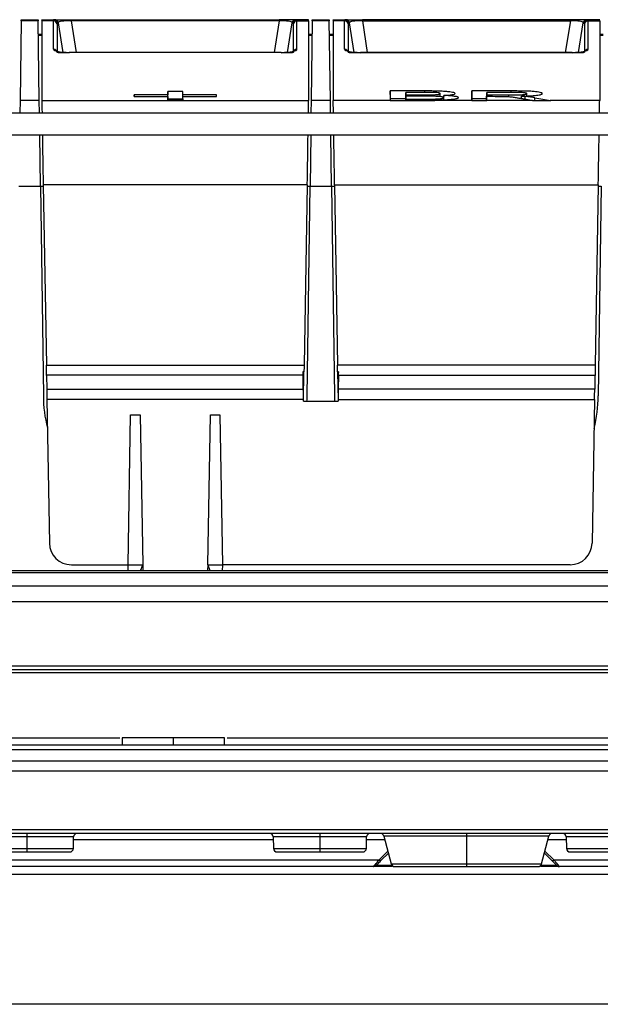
# Model space of a CAD drawing. Header units: millimetres. Extents: x 155400 to 158106, y 111257 to 114777.
# Tile 22 of 157: x 157010 to 157089, y 112094 to 112229. Entities that reach past the tile are written whole.
import ezdxf

# ---------------------------------------------------------------- set-up
doc = ezdxf.new("R2010")
doc.units = ezdxf.units.MM

msp = doc.modelspace()

# ---------------------------------------------------------------- linework, layer by layer
at = {"color": 7, "linetype": 'Continuous', "lineweight": 25}
for p, q in [((157009.79, 112228.61), (157009.64, 112217.75)), ((157009.79, 112228.77), (157012.11, 112228.77)), ((157009.79, 112228.61), (157009.79, 112228.77)), ((157012.11, 112228.61), (157009.79, 112228.61)), ((157012.11, 112228.77), (157012.11, 112228.61)), ((157012.26, 112217.75), (157012.11, 112228.61)), ((157012.63, 112228.73), (157012.63, 112228.77)), ((157012.63, 112228.77), (157014.23, 112228.77)), ((157014.21, 112228.61), (157012.63, 112228.61)), ((157012.63, 112228.61), (157012.63, 112217.75)), ((157014.21, 112224.74), (157014.21, 112228.61)), ((157014.23, 112228.77), (157014.37, 112228.77)), ((157014.37, 112228.77), (157016.63, 112228.77)), ((157016.63, 112228.63), (157016.63, 112228.77)), ((157016.63, 112228.77), (157045.03, 112228.77)), ((157045.03, 112228.63), (157016.63, 112228.63)), ((157016.63, 112228.63), (157017.31, 112224.31)), ((157045.03, 112228.63), (157044.34, 112224.31)), ((157045.03, 112228.63), (157045.03, 112228.77)), ((157047.28, 112228.77), (157045.03, 112228.77)), ((157047.42, 112228.77), (157047.28, 112228.77)), ((157049.03, 112228.77), (157047.42, 112228.77)), ((157047.44, 112224.74), (157047.44, 112228.61)), ((157047.44, 112228.61), (157049.03, 112228.61)), ((157049.02, 112228.73), (157049.03, 112228.77)), ((157049.03, 112228.61), (157049.03, 112217.75)), ((157049.54, 112228.61), (157049.39, 112217.75)), ((157049.54, 112228.77), (157051.86, 112228.77)), ((157049.54, 112228.61), (157049.54, 112228.77)), ((157051.86, 112228.61), (157049.54, 112228.61)), ((157051.86, 112228.77), (157051.86, 112228.61)), ((157052.01, 112217.75), (157051.86, 112228.61)), ((157052.37, 112228.73), (157052.37, 112228.77)), ((157052.37, 112228.77), (157053.97, 112228.77)), ((157053.95, 112228.61), (157052.37, 112228.61)), ((157052.37, 112228.61), (157052.37, 112217.75)), ((157053.95, 112224.74), (157053.95, 112228.61)), ((157053.97, 112228.77), (157054.11, 112228.77)), ((157054.11, 112228.77), (157056.37, 112228.77)), ((157056.37, 112228.63), (157056.37, 112228.77)), ((157084.77, 112228.77), (157056.37, 112228.77)), ((157056.37, 112228.63), (157084.77, 112228.63)), ((157056.37, 112228.63), (157057.05, 112224.31)), ((157084.77, 112228.63), (157084.08, 112224.31)), ((157084.77, 112228.63), (157084.77, 112228.77)), ((157087.02, 112228.77), (157084.77, 112228.77)), ((157087.16, 112228.77), (157087.02, 112228.77)), ((157088.77, 112228.77), (157087.16, 112228.77)), ((157087.18, 112224.74), (157087.18, 112228.61)), ((157087.18, 112228.61), (157088.77, 112228.61)), ((157088.76, 112228.73), (157088.77, 112228.77)), ((157088.77, 112228.61), (157088.77, 112217.75)), ((157014.7, 112228.2), (157014.7, 112224.33)), ((157014.87, 112228.36), (157014.73, 112228.36)), ((157015.51, 112224.28), (157014.87, 112228.36)), ((157046.14, 112224.28), (157046.78, 112228.36)), ((157046.78, 112228.36), (157046.92, 112228.36)), ((157046.95, 112228.2), (157046.95, 112224.33)), ((157054.44, 112228.2), (157054.44, 112224.33)), ((157054.61, 112228.36), (157054.47, 112228.36)), ((157055.25, 112224.28), (157054.61, 112228.36)), ((157085.88, 112224.28), (157086.52, 112228.36)), ((157086.52, 112228.36), (157086.66, 112228.36)), ((157086.69, 112228.2), (157086.69, 112224.33)), ((157012.63, 112226.77), (157012.14, 112226.77)), ((157012.63, 112226.62), (157012.14, 112226.62)), ((157049.51, 112226.77), (157049.03, 112226.77)), ((157049.51, 112226.62), (157049.03, 112226.62)), ((157052.37, 112226.77), (157051.88, 112226.77)), ((157052.37, 112226.62), (157051.89, 112226.62)), ((157089.26, 112226.77), (157088.77, 112226.77)), ((157089.26, 112226.62), (157088.77, 112226.62)), ((157045.29, 112224.31), (157016.37, 112224.31)), ((157045.29, 112224.31), (157016.37, 112224.31)), ((157016.37, 112224.31), (157016.37, 112224.31)), ((157045.29, 112224.31), (157045.29, 112224.31)), ((157085.03, 112224.31), (157056.11, 112224.31)), ((157056.11, 112224.31), (157085.03, 112224.31)), ((157056.11, 112224.31), (157056.11, 112224.31)), ((157085.03, 112224.31), (157085.03, 112224.31)), ((157025.2, 112218.5), (157025.2, 112218.28)), ((157025.21, 112218.28), (157025.2, 112218.5)), ((157029.8, 112218.98), (157029.8, 112218.5)), ((157029.81, 112217.97), (157029.8, 112218.98)), ((157029.81, 112217.8), (157029.8, 112218.5)), ((157029.8, 112218.28), (157029.8, 112217.8)), ((157029.81, 112217.8), (157029.8, 112218.28)), ((157029.81, 112217.8), (157029.81, 112217.97)), ((157031.85, 112217.97), (157031.86, 112218.98)), ((157031.85, 112217.8), (157031.86, 112218.5)), ((157031.85, 112217.8), (157031.86, 112218.28)), ((157031.85, 112217.97), (157031.85, 112217.8)), ((157031.86, 112218.5), (157031.86, 112218.98)), ((157031.86, 112217.8), (157031.86, 112218.28)), ((157036.45, 112218.28), (157036.46, 112218.5)), ((157036.46, 112218.28), (157036.46, 112218.5)), ((157060.19, 112219.04), (157060.19, 112217.75)), ((157060.21, 112218.03), (157060.19, 112219.04)), ((157060.21, 112217.73), (157060.21, 112218.03)), ((157062.29, 112217.85), (157062.3, 112218.85)), ((157062.29, 112217.74), (157062.3, 112218.51)), ((157062.29, 112217.74), (157062.3, 112218.32)), ((157062.29, 112217.74), (157062.29, 112217.85)), ((157062.3, 112218.85), (157062.3, 112218.51)), ((157062.3, 112218.32), (157062.3, 112217.92)), ((157062.3, 112217.74), (157062.3, 112217.92)), ((157064.58, 112218.32), (157064.58, 112218.5)), ((157064.9, 112218.85), (157064.9, 112219.04)), ((157064.94, 112217.74), (157064.94, 112217.92)), ((157065.94, 112217.75), (157065.94, 112217.93)), ((157065.97, 112218.31), (157065.96, 112218.52)), ((157067.01, 112218.25), (157067.01, 112218.68)), ((157067.48, 112217.79), (157067.47, 112218.12)), ((157067.48, 112217.79), (157067.49, 112218.13)), ((157067.5, 112218.2), (157067.5, 112218.42)), ((157071.32, 112219.04), (157071.32, 112217.75)), ((157071.34, 112218.03), (157071.32, 112219.04)), ((157071.34, 112217.74), (157071.34, 112218.03)), ((157071.34, 112218.03), (157073.34, 112218.03)), ((157073.33, 112217.85), (157073.35, 112218.85)), ((157073.33, 112217.74), (157073.33, 112217.85)), ((157073.34, 112217.74), (157073.35, 112218.49)), ((157073.34, 112217.74), (157073.35, 112218.31)), ((157073.35, 112218.85), (157073.35, 112218.49)), ((157073.35, 112217.75), (157073.35, 112218.31)), ((157076.39, 112218.26), (157076.39, 112218.49)), ((157076.7, 112218.85), (157076.7, 112219.04)), ((157078.1, 112218.01), (157078.11, 112218.33)), ((157078.6, 112217.92), (157078.6, 112218.29)), ((157078.83, 112218.36), (157078.83, 112218.67)), ((157079.91, 112217.73), (157079.91, 112218.12)), ((157009.64, 112217.75), (157009.62, 112216.01)), ((157012.26, 112217.75), (157009.64, 112217.75)), ((157012.29, 112216.01), (157012.26, 112217.75)), ((157012.63, 112217.75), (157049.03, 112217.75)), ((157049.39, 112217.75), (157049.36, 112216.01)), ((157052.01, 112217.75), (157049.39, 112217.75)), ((157052.03, 112216.01), (157052.01, 112217.75)), ((157060.19, 112217.75), (157052.37, 112217.75)), ((157071.32, 112217.75), (157066.25, 112217.75)), ((157079.58, 112217.75), (157073.35, 112217.75)), ((157088.77, 112217.75), (157082.03, 112217.75)), ((157138.87, 112216.01), (157002.28, 112216.01)), ((157138.62, 112213.01), (157002.53, 112213.01)), ((157012.43, 112206.02), (157012.33, 112213.06)), ((157049.32, 112213.1), (157049.23, 112206.02)), ((157052.17, 112206.02), (157052.08, 112213.06)), ((157009.48, 112206.02), (157012.43, 112206.02)), ((157012.43, 112206.02), (157012.83, 112177.4)), ((157012.81, 112205.99), (157012.43, 112205.99)), ((157048.84, 112206.22), (157012.81, 112206.22)), ((157012.81, 112206.22), (157013.24, 112181.57)), ((157048.84, 112206.22), (157048.41, 112181.57)), ((157048.83, 112177.4), (157049.23, 112206.02)), ((157049.22, 112205.99), (157048.84, 112205.99)), ((157049.23, 112206.02), (157052.17, 112206.02)), ((157052.17, 112206.02), (157052.57, 112177.4)), ((157052.55, 112205.99), (157052.17, 112205.99)), ((157052.55, 112206.22), (157088.58, 112206.22)), ((157052.55, 112206.22), (157052.98, 112181.57)), ((157088.58, 112206.22), (157088.15, 112181.57)), ((157088.97, 112206.02), (157088.57, 112177.4)), ((157088.97, 112205.99), (157088.58, 112205.99)), ((157013.24, 112181.57), (157048.41, 112181.57)), ((157088.15, 112181.57), (157052.98, 112181.57)), ((157048.27, 112180.19), (157013.26, 112180.19)), ((157013.26, 112180.19), (157013.29, 112178.28)), ((157048.4, 112180.66), (157048.26, 112180.66)), ((157048.3, 112178.28), (157048.27, 112180.19)), ((157048.33, 112176.78), (157048.4, 112180.66)), ((157052.99, 112180.66), (157053.06, 112176.78)), ((157053.13, 112180.66), (157052.99, 112180.66)), ((157053.12, 112180.19), (157053.09, 112178.28)), ((157053.12, 112180.19), (157088.13, 112180.19)), ((157088.13, 112180.19), (157088.1, 112178.28)), ((157013.29, 112178.28), (157048.3, 112178.28)), ((157088.1, 112178.28), (157053.09, 112178.28)), ((157012.83, 112177.4), (157012.83, 112176.89)), ((157013.31, 112176.9), (157013.65, 112157.25)), ((157048.33, 112176.9), (157013.31, 112176.9)), ((157048.33, 112176.65), (157048.33, 112176.9)), ((157048.33, 112176.65), (157053.06, 112176.65)), ((157053.06, 112176.9), (157053.06, 112176.65)), ((157053.06, 112176.9), (157088.08, 112176.9)), ((157088.08, 112176.9), (157087.74, 112157.25)), ((157024.39, 112154.31), (157024.74, 112174.81)), ((157024.74, 112174.81), (157026.03, 112174.81)), ((157026.03, 112174.81), (157026.39, 112154.31)), ((157035.27, 112154.31), (157035.62, 112174.81)), ((157035.62, 112174.81), (157036.91, 112174.81)), ((157036.91, 112174.81), (157037.27, 112154.31)), ((156865.9, 112153.51), (157275.25, 112153.51)), ((157014.88, 112153.51), (157014.87, 112153.51)), ((157016.65, 112154.31), (157024.39, 112154.31)), ((157024.39, 112154.31), (157026.39, 112154.31)), ((157024.4, 112153.51), (157024.39, 112154.31)), ((157026.39, 112154.31), (157026.4, 112153.51)), ((157035.27, 112154.31), (157035.25, 112153.51)), ((157035.27, 112154.31), (157035.56, 112153.51)), ((157035.27, 112154.31), (157037.27, 112154.31)), ((157037.27, 112154.31), (157037.25, 112153.46)), ((157084.74, 112154.31), (157037.27, 112154.31)), ((157086.28, 112153.51), (157086.27, 112153.51)), ((156865.9, 112153.23), (157275.25, 112153.23)), ((157275.29, 112151.37), (156865.86, 112151.37)), ((157275.32, 112149.26), (156865.83, 112149.26)), ((156865.68, 112140.51), (157275.48, 112140.51)), ((156866.64, 112140.01), (157274.51, 112140.01)), ((157274.51, 112139.52), (156866.64, 112139.52)), ((156953.16, 112130.64), (157023.25, 112130.64)), ((157023.6, 112130.67), (157023.57, 112129.67)), ((157030.57, 112129.67), (157030.57, 112130.67)), ((157037.57, 112129.67), (157037.55, 112130.67)), ((157037.9, 112130.64), (157103.25, 112130.64)), ((157176.57, 112129.67), (156964.57, 112129.67)), ((156964.57, 112129.08), (157176.57, 112129.08)), ((157176.57, 112127.47), (156964.57, 112127.47)), ((157176.57, 112126.11), (156964.57, 112126.11)), ((156964.57, 112118.12), (157176.57, 112118.12)), ((157176.57, 112117.61), (156964.57, 112117.61)), ((157010.57, 112117.12), (157010.57, 112115.55)), ((157016.92, 112115.55), (157016.96, 112117.12)), ((157044.19, 112117.12), (157044.23, 112115.55)), ((157050.57, 112117.12), (157050.57, 112115.55)), ((157056.92, 112115.55), (157056.96, 112117.12)), ((157059.3, 112117.24), (157060.31, 112113.44)), ((157070.57, 112117.24), (157070.57, 112113.44)), ((157080.83, 112113.44), (157081.85, 112117.24)), ((157084.19, 112117.12), (157084.23, 112115.55)), ((157044.2, 112116.73), (157016.95, 112116.73)), ((157059.43, 112116.73), (157056.95, 112116.73)), ((157084.2, 112116.73), (157081.72, 112116.73)), ((157058.6, 112113.95), (157059.84, 112115.19)), ((157058.95, 112113.95), (157059.92, 112114.91)), ((157081.23, 112114.91), (157082.2, 112113.95)), ((157081.3, 112115.19), (157082.55, 112113.95)), ((157058.6, 112113.95), (157002.55, 112113.95)), ((157057.87, 112113.07), (157003.28, 112113.07)), ((157138.6, 112113.95), (157082.55, 112113.95)), ((157137.87, 112113.07), (157083.28, 112113.07)), ((157190.57, 112112.01), (156950.57, 112112.01)), ((157288.82, 112094.26), (156852.32, 112094.26))]:
    msp.add_line(p, q, dxfattribs=at)
for centre, radius, start, end in [((157014.21, 112228.11), 0.499, 10.2448, 90.1206), ((157014.23, 112228.27), 0.5, 9.9941, 89.9962), ((157014.37, 112228.27), 0.5, 9.9941, 89.9962), ((157047.28, 112228.27), 0.5, 90.0038, 170.0059), ((157047.42, 112228.27), 0.5, 90.0038, 170.0059), ((157047.44, 112228.11), 0.499, 89.8794, 169.7552), ((157053.95, 112228.11), 0.499, 10.2448, 90.1206), ((157053.97, 112228.27), 0.5, 9.9941, 89.9962), ((157054.11, 112228.27), 0.5, 9.9941, 89.9962), ((157087.02, 112228.27), 0.5, 90.0038, 170.0059), ((157087.16, 112228.27), 0.5, 90.0038, 170.0059), ((157087.18, 112228.11), 0.499, 89.8794, 169.7552), ((157014.21, 112224.24), 0.499, 10.2448, 90.1206), ((157047.44, 112224.24), 0.499, 89.8794, 169.7552), ((157053.95, 112224.24), 0.499, 10.2448, 90.1206), ((157087.18, 112224.24), 0.499, 89.8794, 169.7552), ((157030.83, 112177.4), 18, 180, 194.2759), ((157030.83, 112177.4), 18, 357.6309, 0), ((157070.57, 112177.4), 18, 180, 182.3691), ((157070.57, 112177.4), 18, 345.6076, 0), ((157017.46, 112117.11), 0.5, 90, 178.5), ((157043.69, 112117.11), 0.5, 1.5, 90), ((157057.46, 112117.11), 0.5, 90, 178.5), ((157058.81, 112117.11), 0.5, 15, 90), ((157082.33, 112117.11), 0.5, 90, 165), ((157083.69, 112117.11), 0.5, 1.5, 90), ((157016.42, 112115.57), 0.5, 270, 358.5), ((157044.73, 112115.57), 0.5, 181.5, 270), ((157056.42, 112115.57), 0.5, 270, 358.5), ((157084.73, 112115.57), 0.5, 181.5, 270), ((157060.8, 112113.57), 0.5, 195, 270), ((157080.35, 112113.57), 0.5, 270, 345)]:
    msp.add_arc(centre, radius, start, end, dxfattribs=at)
for centre, major_axis, ratio, start_param, end_param in [((157013.15, 112198.77), (-0.52, 30), 0.001834, 0.0524, 0.104688), ((157019.44, 112198.77), (-5.2, 30), 0.017695, 6.280116, 6.384836), ((157016.9, 112228.27), (2.04, -0.09), 0.168911, 1.715581, 3.150264), ((157044.75, 112228.27), (2.04, 0.09), 0.168911, 6.274514, 7.709197), ((157042.21, 112198.77), (5.2, 30), 0.017695, 6.181535, 6.286255), ((157048.5, 112198.77), (0.52, 30), 0.001834, 6.178498, 6.230785), ((157052.89, 112198.77), (-0.52, 30), 0.001834, 0.0524, 0.104688), ((157059.18, 112198.77), (-5.2, 30), 0.017695, 6.280116, 6.384836), ((157056.64, 112228.27), (2.04, -0.09), 0.168911, 1.715581, 3.150264), ((157084.49, 112228.27), (2.04, 0.09), 0.168911, 6.274514, 7.709197), ((157081.95, 112198.77), (5.2, 30), 0.017695, 6.181535, 6.286255), ((157088.24, 112198.77), (0.52, 30), 0.001834, 6.178498, 6.230785), ((157019.93, 112198.86), (-5.2, 29.5), 0.017977, 6.280014, 6.384734), ((157041.72, 112198.86), (5.2, 29.5), 0.017977, 6.181637, 6.286357), ((157059.67, 112198.86), (-5.2, 29.5), 0.017977, 6.280014, 6.384734), ((157081.46, 112198.86), (5.2, 29.5), 0.017977, 6.181637, 6.286357), ((157016.75, 112224.82), (2.54, 0.08), 0.197401, 3.135449, 4.556016), ((157044.91, 112224.82), (2.54, -0.08), 0.197401, 4.868762, 6.289329), ((157056.49, 112224.82), (2.54, 0.08), 0.197401, 3.135449, 4.556016), ((157084.65, 112224.82), (2.54, -0.08), 0.197401, 4.868762, 6.289329), ((157016.75, 112224.32), (2.05, -0.01), 0.027759, 3.147717, 4.525883), ((157044.91, 112224.32), (2.05, 0.01), 0.027759, 4.898894, 6.277061), ((157056.49, 112224.32), (2.05, -0.01), 0.027759, 3.147717, 4.525883), ((157084.65, 112224.32), (2.05, 0.01), 0.027759, 4.898894, 6.277061), ((157012.83, 112206.01), (-0.21, 11.8), 0.001834, 0.104688, 0.560527), ((157048.82, 112206.01), (0.21, 11.8), 0.001834, 5.722659, 6.178498), ((157052.57, 112206.01), (-0.21, 11.8), 0.001834, 0.104688, 0.560527), ((157060.4, 112206.01), (-0.21, 11.8), 0.001834, 0.104688, 0.115744), ((157071.53, 112206.01), (-0.21, 11.8), 0.001834, 0.104688, 0.111169), ((157073.14, 112206.01), (0.21, 11.8), 0.001834, 6.171735, 6.178498), ((157088.56, 112206.01), (0.21, 11.8), 0.001834, 5.722659, 6.178498), ((157012.83, 112206.01), (-0.21, 11.8), 0.001834, 0.930132, 1.553311), ((157048.82, 112206.01), (0.21, 11.8), 0.001834, 4.729874, 5.353054), ((157052.57, 112206.01), (-0.21, 11.8), 0.001834, 0.930132, 1.553311), ((157088.56, 112206.01), (0.21, 11.8), 0.001834, 4.729874, 5.353054), ((157013.23, 112181.6), (-0.03, 2), 0.001834, 3.926959, 4.694904), ((157048.42, 112181.6), (0.03, 2), 0.001834, 1.588282, 2.060968), ((157052.97, 112181.6), (-0.03, 2), 0.001834, 4.222217, 4.694904), ((157088.16, 112181.6), (0.03, 2), 0.001834, 1.588282, 2.356226), ((157048.25, 112181.6), (-0.03, 2), 0.001834, 2.060904, 2.356162), ((157053.15, 112181.6), (0.03, 2), 0.001834, 3.927023, 4.222281), ((157013.32, 112176.86), (-0.03, 2), 0.001834, 0.785366, 1.553311), ((157048.33, 112176.86), (-0.03, 2), 0.001834, 4.72981, 5.497755), ((157053.06, 112176.86), (0.03, 2), 0.001834, 0.78543, 1.553375), ((157088.07, 112176.86), (0.03, 2), 0.001834, 4.729874, 5.497819), ((157016.65, 112157.31), (2.18, 2.06), 0.999968, 2.399892, 3.953235), ((157084.74, 112157.31), (2.18, -2.06), 0.999968, 5.471543, 7.024886)]:
    msp.add_ellipse(centre, major_axis=major_axis, ratio=ratio, start_param=start_param, end_param=end_param, dxfattribs=at)
for points, knots in [([(157029.8, 112218.5), (157029.38, 112218.5), (157028.96, 112218.5), (157028.54, 112218.5), (157028.11, 112218.5), (157027.69, 112218.5), (157027.27, 112218.5), (157026.58, 112218.5), (157025.89, 112218.5), (157025.2, 112218.5)], [0, 0, 0, 0, 0.001261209, 0.001261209, 0.001261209, 0.002522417, 0.002522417, 0.002522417, 0.004593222, 0.004593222, 0.004593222, 0.004593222]), ([(157025.2, 112218.28), (157025.62, 112218.28), (157026.04, 112218.28), (157026.46, 112218.28), (157026.88, 112218.28), (157027.31, 112218.28), (157027.73, 112218.28), (157028.42, 112218.28), (157029.11, 112218.28), (157029.8, 112218.28)], [0, 0, 0, 0, 0.001261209, 0.001261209, 0.001261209, 0.002522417, 0.002522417, 0.002522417, 0.004593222, 0.004593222, 0.004593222, 0.004593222]), ([(157031.86, 112218.98), (157031.86, 112218.98), (157031.85, 112218.98), (157031.85, 112218.98), (157031.17, 112218.98), (157030.49, 112218.98), (157029.81, 112218.98), (157029.81, 112218.98), (157029.8, 112218.98), (157029.8, 112218.98)], [-0.000017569, -0.000017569, -0.000017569, -0.000017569, -0.000000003, -0.000000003, -0.000000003, 0.00203162, 0.00203162, 0.00203162, 0.002049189, 0.002049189, 0.002049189, 0.002049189]), ([(157036.46, 112218.5), (157036.04, 112218.5), (157035.62, 112218.5), (157035.2, 112218.5), (157034.77, 112218.5), (157034.35, 112218.5), (157033.93, 112218.5), (157033.24, 112218.5), (157032.55, 112218.5), (157031.86, 112218.5)], [0, 0, 0, 0, 0.001260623, 0.001260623, 0.001260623, 0.002521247, 0.002521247, 0.002521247, 0.004592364, 0.004592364, 0.004592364, 0.004592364]), ([(157031.86, 112218.28), (157032.28, 112218.28), (157032.7, 112218.28), (157033.12, 112218.28), (157033.54, 112218.28), (157033.96, 112218.28), (157034.38, 112218.28), (157035.07, 112218.28), (157035.77, 112218.28), (157036.46, 112218.28)], [0, 0, 0, 0, 0.001260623, 0.001260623, 0.001260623, 0.002521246, 0.002521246, 0.002521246, 0.004592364, 0.004592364, 0.004592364, 0.004592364]), ([(157064.9, 112219.04), (157064.48, 112219.04), (157064.05, 112219.04), (157063.62, 112219.04), (157063.19, 112219.04), (157062.76, 112219.04), (157062.33, 112219.04), (157061.62, 112219.04), (157060.9, 112219.04), (157060.19, 112219.04)], [0, 0, 0, 0, 0.00128783, 0.00128783, 0.00128783, 0.002575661, 0.002575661, 0.002575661, 0.004714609, 0.004714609, 0.004714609, 0.004714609]), ([(157060.21, 112218.03), (157060.64, 112218.03), (157061.33, 112218.03), (157062.03, 112218.03), (157062.29, 112218.03)], [0, 0, 0, 0, 0.618425, 1, 1, 1, 1]), ([(157064.39, 112218.85), (157064.19, 112218.85), (157063.98, 112218.85), (157063.78, 112218.85), (157063.57, 112218.85), (157063.37, 112218.85), (157063.17, 112218.85), (157062.88, 112218.85), (157062.59, 112218.85), (157062.3, 112218.85)], [0, 0, 0, 0, 0.000611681, 0.000611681, 0.000611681, 0.001223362, 0.001223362, 0.001223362, 0.002085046, 0.002085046, 0.002085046, 0.002085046]), ([(157062.3, 112218.51), (157062.51, 112218.51), (157062.71, 112218.51), (157062.92, 112218.51), (157063.12, 112218.51), (157063.33, 112218.51), (157063.53, 112218.51), (157063.88, 112218.5), (157064.23, 112218.5), (157064.58, 112218.5)], [0, 0, 0, 0, 0.000612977, 0.000612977, 0.000612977, 0.001225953, 0.001225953, 0.001225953, 0.002272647, 0.002272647, 0.002272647, 0.002272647]), ([(157064.75, 112218.32), (157064.34, 112218.32), (157063.93, 112218.32), (157063.53, 112218.32), (157063.12, 112218.32), (157062.71, 112218.32), (157062.3, 112218.32)], [0, 0, 0, 0, 0.00122138, 0.00122138, 0.00122138, 0.002442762, 0.002442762, 0.002442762, 0.002442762]), ([(157062.3, 112217.92), (157062.74, 112217.92), (157063.18, 112217.92), (157063.62, 112217.92), (157064.06, 112217.92), (157064.5, 112217.92), (157064.94, 112217.92)], [0, 0, 0, 0, 0.001318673, 0.001318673, 0.001318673, 0.002637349, 0.002637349, 0.002637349, 0.002637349]), ([(157067.01, 112218.68), (157067, 112218.69), (157067, 112218.71), (157066.94, 112218.74), (157066.89, 112218.75), (157066.75, 112218.78), (157066.67, 112218.79), (157066.45, 112218.82), (157066.33, 112218.83), (157066.12, 112218.84), (157066.05, 112218.84), (157065.9, 112218.84), (157065.82, 112218.84), (157065.6, 112218.85), (157065.45, 112218.85), (157065.15, 112218.85), (157065, 112218.85), (157064.69, 112218.85), (157064.54, 112218.85), (157064.39, 112218.85)], [0, 0, 0, 0, 0.125, 0.125, 0.25, 0.25, 0.375, 0.375, 0.5, 0.5, 0.5625, 0.5625, 0.625, 0.625, 0.75, 0.75, 0.875, 0.875, 1, 1, 1, 1]), ([(157064.58, 112218.5), (157064.69, 112218.5), (157064.81, 112218.5), (157065.04, 112218.51), (157065.16, 112218.51), (157065.51, 112218.51), (157065.74, 112218.51), (157065.96, 112218.52)], [0, 0, 0, 0, 0.25, 0.25, 0.5, 0.5, 1, 1, 1, 1]), ([(157067.47, 112218.12), (157067.47, 112218.14), (157067.46, 112218.15), (157067.39, 112218.19), (157067.34, 112218.2), (157067.2, 112218.23), (157067.1, 112218.25), (157066.89, 112218.27), (157066.76, 112218.28), (157066.33, 112218.3), (157066.02, 112218.31), (157065.54, 112218.32), (157065.38, 112218.32), (157065.07, 112218.32), (157064.91, 112218.32), (157064.75, 112218.32)], [0, 0, 0, 0, 0.125, 0.125, 0.25, 0.25, 0.375, 0.375, 0.5, 0.5, 0.75, 0.75, 0.875, 0.875, 1, 1, 1, 1]), ([(157069.04, 112218.69), (157069.04, 112218.7), (157069.03, 112218.72), (157069.01, 112218.74), (157068.98, 112218.76), (157068.89, 112218.79), (157068.81, 112218.82), (157068.58, 112218.86), (157068.45, 112218.89), (157068.14, 112218.93), (157067.95, 112218.95), (157067.55, 112218.98), (157067.34, 112218.99), (157066.87, 112219.01), (157066.64, 112219.02), (157066.15, 112219.03), (157065.9, 112219.03), (157065.53, 112219.04), (157065.41, 112219.04), (157065.16, 112219.04), (157065.03, 112219.04), (157064.9, 112219.04)], [0, 0, 0, 0, 0.0625, 0.0625, 0.125, 0.125, 0.25, 0.25, 0.375, 0.375, 0.5, 0.5, 0.625, 0.625, 0.75, 0.75, 0.875, 0.875, 0.9375, 0.9375, 1, 1, 1, 1]), ([(157064.94, 112217.92), (157065.11, 112217.92), (157065.27, 112217.92), (157065.52, 112217.92), (157065.61, 112217.92), (157065.77, 112217.92), (157065.86, 112217.93), (157065.94, 112217.93)], [0, 0, 0, 0, 0.5, 0.5, 0.75, 0.75, 1, 1, 1, 1]), ([(157065.94, 112217.93), (157066.05, 112217.93), (157066.15, 112217.93), (157066.36, 112217.94), (157066.47, 112217.94), (157066.66, 112217.95), (157066.76, 112217.96), (157066.93, 112217.97), (157067.01, 112217.98), (157067.14, 112218), (157067.2, 112218.01), (157067.3, 112218.03), (157067.35, 112218.04), (157067.41, 112218.06), (157067.44, 112218.07), (157067.46, 112218.1), (157067.47, 112218.11), (157067.47, 112218.12)], [0, 0, 0, 0, 0.125, 0.125, 0.25, 0.25, 0.375, 0.375, 0.5, 0.5, 0.625, 0.625, 0.75, 0.75, 0.875, 0.875, 1, 1, 1, 1]), ([(157065.96, 112218.52), (157066.04, 112218.52), (157066.12, 112218.52), (157066.27, 112218.53), (157066.34, 112218.53), (157066.48, 112218.54), (157066.54, 112218.55), (157066.66, 112218.56), (157066.71, 112218.57), (157066.8, 112218.58), (157066.84, 112218.59), (157066.91, 112218.61), (157066.93, 112218.62), (157066.99, 112218.64), (157067, 112218.66), (157067.01, 112218.68)], [0, 0, 0, 0, 0.125, 0.125, 0.25, 0.25, 0.375, 0.375, 0.5, 0.5, 0.625, 0.625, 0.75, 0.75, 1, 1, 1, 1]), ([(157069.5, 112218.12), (157069.5, 112218.11), (157069.5, 112218.1), (157069.48, 112218.07), (157069.47, 112218.06), (157069.41, 112218.03), (157069.35, 112218), (157069.2, 112217.96), (157069.1, 112217.94), (157068.88, 112217.9), (157068.76, 112217.88), (157068.54, 112217.86), (157068.46, 112217.85), (157068.29, 112217.83), (157068.21, 112217.82), (157067.93, 112217.8), (157067.74, 112217.79), (157067.12, 112217.77), (157066.7, 112217.75), (157066.25, 112217.75)], [0, 0, 0, 0, 0.0625, 0.0625, 0.125, 0.125, 0.25, 0.25, 0.375, 0.375, 0.5, 0.5, 0.5625, 0.5625, 0.625, 0.625, 0.75, 0.75, 1, 1, 1, 1]), ([(157067.5, 112218.42), (157067.73, 112218.44), (157067.94, 112218.45), (157068.32, 112218.49), (157068.48, 112218.51), (157068.75, 112218.56), (157068.86, 112218.58), (157068.97, 112218.62), (157069, 112218.64), (157069.03, 112218.66), (157069.04, 112218.68), (157069.04, 112218.69)], [0, 0, 0, 0, 0.25, 0.25, 0.5, 0.5, 0.75, 0.75, 0.875, 0.875, 1, 1, 1, 1]), ([(157069.5, 112218.12), (157069.5, 112218.14), (157069.49, 112218.15), (157069.45, 112218.18), (157069.42, 112218.2), (157069.33, 112218.23), (157069.28, 112218.25), (157069.14, 112218.28), (157069.06, 112218.29), (157068.8, 112218.33), (157068.58, 112218.36), (157068.08, 112218.4), (157067.8, 112218.41), (157067.5, 112218.42)], [0, 0, 0, 0, 0.125, 0.125, 0.25, 0.25, 0.375, 0.375, 0.5, 0.5, 0.75, 0.75, 1, 1, 1, 1]), ([(157076.7, 112219.04), (157075.84, 112219.04), (157074.99, 112219.04), (157074.13, 112219.04), (157073.67, 112219.04), (157073.2, 112219.04), (157072.73, 112219.04), (157072.26, 112219.04), (157071.79, 112219.04), (157071.32, 112219.04)], [0, 0, 0, 0, 0.002561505, 0.002561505, 0.002561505, 0.003968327, 0.003968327, 0.003968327, 0.005375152, 0.005375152, 0.005375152, 0.005375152]), ([(157076.76, 112218.85), (157076.34, 112218.85), (157075.93, 112218.85), (157075.52, 112218.85), (157075.16, 112218.85), (157074.8, 112218.85), (157074.43, 112218.85), (157074.07, 112218.85), (157073.71, 112218.85), (157073.35, 112218.85)], [0, 0, 0, 0, 0.001239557, 0.001239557, 0.001239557, 0.002322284, 0.002322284, 0.002322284, 0.003405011, 0.003405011, 0.003405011, 0.003405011]), ([(157073.35, 112218.49), (157073.76, 112218.49), (157074.17, 112218.49), (157074.58, 112218.49), (157074.89, 112218.49), (157075.19, 112218.49), (157075.49, 112218.49), (157075.79, 112218.49), (157076.09, 112218.49), (157076.39, 112218.49)], [0, 0, 0, 0, 0.001232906, 0.001232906, 0.001232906, 0.002137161, 0.002137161, 0.002137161, 0.003041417, 0.003041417, 0.003041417, 0.003041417]), ([(157073.35, 112218.31), (157073.87, 112218.31), (157074.39, 112218.3), (157074.91, 112218.3), (157074.91, 112218.3), (157074.91, 112218.3), (157074.91, 112218.3)], [-0.000000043, -0.000000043, -0.000000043, -0.000000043, 0.001562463, 0.001562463, 0.001562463, 0.001562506, 0.001562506, 0.001562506, 0.001562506]), ([(157074.91, 112218.3), (157075.05, 112218.3), (157075.18, 112218.3), (157075.38, 112218.3), (157075.44, 112218.3), (157075.57, 112218.3), (157075.64, 112218.3), (157075.7, 112218.3)], [0, 0, 0, 0, 0.5, 0.5, 0.75, 0.75, 1, 1, 1, 1]), ([(157075.7, 112218.3), (157075.85, 112218.29), (157076, 112218.29), (157076.27, 112218.27), (157076.4, 112218.26), (157076.63, 112218.24), (157076.73, 112218.23), (157076.92, 112218.2), (157077.02, 112218.19), (157077.28, 112218.15), (157077.45, 112218.12), (157077.7, 112218.08), (157077.78, 112218.07), (157077.94, 112218.04), (157078.02, 112218.03), (157078.1, 112218.01)], [0, 0, 0, 0, 0.125, 0.125, 0.25, 0.25, 0.375, 0.375, 0.5, 0.5, 0.75, 0.75, 0.875, 0.875, 1, 1, 1, 1]), ([(157076.39, 112218.49), (157076.68, 112218.49), (157076.97, 112218.49), (157077.54, 112218.5), (157077.82, 112218.51), (157078.2, 112218.53), (157078.31, 112218.54), (157078.5, 112218.56), (157078.58, 112218.57), (157078.7, 112218.6), (157078.75, 112218.62), (157078.8, 112218.64), (157078.81, 112218.64), (157078.82, 112218.66), (157078.82, 112218.67), (157078.83, 112218.67)], [0, 0, 0, 0, 0.25, 0.25, 0.5, 0.5, 0.625, 0.625, 0.75, 0.75, 0.875, 0.875, 0.9375, 0.9375, 1, 1, 1, 1]), ([(157080.94, 112218.68), (157080.94, 112218.69), (157080.93, 112218.71), (157080.91, 112218.73), (157080.89, 112218.75), (157080.81, 112218.79), (157080.73, 112218.81), (157080.52, 112218.86), (157080.4, 112218.89), (157080.16, 112218.92), (157080.08, 112218.93), (157079.9, 112218.95), (157079.8, 112218.96), (157079.59, 112218.98), (157079.48, 112218.98), (157079.25, 112219), (157079.13, 112219), (157078.77, 112219.02), (157078.51, 112219.02), (157078, 112219.03), (157077.74, 112219.03), (157077.22, 112219.04), (157076.96, 112219.04), (157076.7, 112219.04)], [0, 0, 0, 0, 0.0625, 0.0625, 0.125, 0.125, 0.25, 0.25, 0.375, 0.375, 0.4375, 0.4375, 0.5, 0.5, 0.5625, 0.5625, 0.625, 0.625, 0.75, 0.75, 0.875, 0.875, 1, 1, 1, 1]), ([(157078.83, 112218.67), (157078.82, 112218.69), (157078.82, 112218.7), (157078.77, 112218.73), (157078.73, 112218.74), (157078.63, 112218.76), (157078.56, 112218.78), (157078.4, 112218.8), (157078.31, 112218.81), (157078.11, 112218.82), (157078, 112218.83), (157077.76, 112218.84), (157077.64, 112218.84), (157077.39, 112218.85), (157077.27, 112218.85), (157077.01, 112218.85), (157076.88, 112218.85), (157076.76, 112218.85)], [0, 0, 0, 0, 0.125, 0.125, 0.25, 0.25, 0.375, 0.375, 0.5, 0.5, 0.625, 0.625, 0.75, 0.75, 0.875, 0.875, 1, 1, 1, 1]), ([(157078.1, 112218.01), (157078.26, 112217.98), (157078.41, 112217.96), (157078.57, 112217.93), (157078.74, 112217.9), (157078.91, 112217.87), (157079.07, 112217.84), (157079.24, 112217.81), (157079.41, 112217.78), (157079.58, 112217.75)], [0, 0, 0, 0, 0.000935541, 0.000935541, 0.000935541, 0.001936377, 0.001936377, 0.001936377, 0.002937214, 0.002937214, 0.002937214, 0.002937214]), ([(157078.11, 112218.33), (157078.51, 112218.34), (157078.88, 112218.35), (157079.41, 112218.38), (157079.58, 112218.39), (157079.89, 112218.42), (157080.03, 112218.43), (157080.29, 112218.46), (157080.41, 112218.48), (157080.61, 112218.52), (157080.69, 112218.54), (157080.82, 112218.58), (157080.87, 112218.6), (157080.93, 112218.64), (157080.94, 112218.66), (157080.94, 112218.68)], [0, 0, 0, 0, 0.25, 0.25, 0.375, 0.375, 0.5, 0.5, 0.625, 0.625, 0.75, 0.75, 0.875, 0.875, 1, 1, 1, 1]), ([(157078.6, 112218.29), (157078.53, 112218.3), (157078.45, 112218.31), (157078.29, 112218.32), (157078.2, 112218.32), (157078.11, 112218.33)], [0, 0, 0, 0, 0.5, 0.5, 1, 1, 1, 1]), ([(157079.91, 112218.12), (157079.82, 112218.13), (157079.73, 112218.15), (157079.53, 112218.18), (157079.43, 112218.19), (157079.21, 112218.22), (157079.1, 112218.24), (157078.86, 112218.27), (157078.73, 112218.28), (157078.6, 112218.29)], [0, 0, 0, 0, 0.25, 0.25, 0.5, 0.5, 0.75, 0.75, 1, 1, 1, 1]), ([(157079.91, 112218.12), (157080.28, 112218.05), (157080.64, 112217.99), (157081, 112217.93), (157081.35, 112217.87), (157081.69, 112217.81), (157082.03, 112217.75)], [0.017015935, 0.017015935, 0.017015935, 0.017015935, 0.019138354, 0.019138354, 0.019138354, 0.021132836, 0.021132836, 0.021132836, 0.021132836]), ([(157029.8, 112217.8), (157029.8, 112217.8), (157029.81, 112217.8), (157029.81, 112217.8), (157030.49, 112217.8), (157031.17, 112217.8), (157031.85, 112217.8), (157031.85, 112217.8), (157031.86, 112217.8), (157031.86, 112217.8)], [-0.000017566, -0.000017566, -0.000017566, -0.000017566, 0.000000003, 0.000000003, 0.000000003, 0.002031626, 0.002031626, 0.002031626, 0.002049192, 0.002049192, 0.002049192, 0.002049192]), ([(157060.19, 112217.73), (157060.62, 112217.73), (157061.05, 112217.73), (157061.48, 112217.73), (157061.91, 112217.74), (157062.34, 112217.74), (157062.77, 112217.74), (157063.48, 112217.74), (157064.2, 112217.74), (157064.92, 112217.74)], [0, 0, 0, 0, 0.001287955, 0.001287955, 0.001287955, 0.002575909, 0.002575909, 0.002575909, 0.004727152, 0.004727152, 0.004727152, 0.004727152]), ([(157064.92, 112217.74), (157065.14, 112217.74), (157065.36, 112217.74), (157065.81, 112217.74), (157066.03, 112217.74), (157066.25, 112217.75)], [0, 0, 0, 0, 0.5, 0.5, 1, 1, 1, 1]), ([(157071.32, 112217.74), (157071.52, 112217.74), (157071.73, 112217.74), (157071.93, 112217.74), (157072.13, 112217.74), (157072.33, 112217.74), (157072.54, 112217.74), (157072.81, 112217.74), (157073.08, 112217.74), (157073.35, 112217.74)], [0, 0, 0, 0, 0.000608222, 0.000608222, 0.000608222, 0.001216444, 0.001216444, 0.001216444, 0.002031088, 0.002031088, 0.002031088, 0.002031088]), ([(157079.64, 112217.73), (157079.85, 112217.73), (157080.06, 112217.73), (157080.26, 112217.73), (157080.47, 112217.73), (157080.67, 112217.73), (157080.88, 112217.73), (157081.09, 112217.73), (157081.29, 112217.73), (157081.5, 112217.73), (157081.7, 112217.73), (157081.91, 112217.73), (157082.12, 112217.73)], [0, 0, 0, 0, 0.000618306, 0.000618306, 0.000618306, 0.001236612, 0.001236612, 0.001236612, 0.001854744, 0.001854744, 0.001854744, 0.002472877, 0.002472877, 0.002472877, 0.002472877]), ([(157026.1, 112153.51), (157026.11, 112153.54), (157026.23, 112153.76), (157026.31, 112154.06), (157026.39, 112154.31)], [0, 0, 0, 0, 0.145722, 1, 1, 1, 1]), ([(157030.57, 112130.67), (157029.66, 112130.67), (157028.75, 112130.67), (157027.06, 112130.67), (157026.29, 112130.67), (157025, 112130.67), (157024.48, 112130.67), (157023.78, 112130.67), (157023.6, 112130.67), (157023.6, 112130.67)], [0, 0, 0, 0, 0.25, 0.25, 0.5, 0.5, 0.75, 0.75, 1, 1, 1, 1]), ([(157037.55, 112130.67), (157037.55, 112130.67), (157037.37, 112130.67), (157036.67, 112130.67), (157036.15, 112130.67), (157034.86, 112130.67), (157034.09, 112130.67), (157032.4, 112130.67), (157031.49, 112130.67), (157030.57, 112130.67)], [0, 0, 0, 0, 0.25, 0.25, 0.5, 0.5, 0.75, 0.75, 1, 1, 1, 1]), ([(157010.57, 112117.12), (157009.74, 112117.12), (157008.9, 112117.12), (157007.36, 112117.12), (157006.65, 112117.12), (157005.47, 112117.12), (157004.99, 112117.12), (157004.35, 112117.12), (157004.19, 112117.12), (157004.19, 112117.12)], [0, 0, 0, 0, 0.25, 0.25, 0.5, 0.5, 0.75, 0.75, 1, 1, 1, 1]), ([(157010.57, 112117.61), (157010.57, 112117.61), (157010.57, 112117.55), (157010.57, 112117.37), (157010.57, 112117.25), (157010.57, 112117.12)], [0, 0, 0, 0, 0.5, 0.5, 1, 1, 1, 1]), ([(157016.96, 112117.12), (157016.96, 112117.12), (157016.8, 112117.12), (157016.16, 112117.12), (157015.68, 112117.12), (157014.5, 112117.12), (157013.79, 112117.12), (157012.25, 112117.12), (157011.41, 112117.12), (157010.57, 112117.12)], [0, 0, 0, 0, 0.25, 0.25, 0.5, 0.5, 0.75, 0.75, 1, 1, 1, 1]), ([(157050.57, 112117.12), (157049.74, 112117.12), (157048.9, 112117.12), (157047.36, 112117.12), (157046.65, 112117.12), (157045.47, 112117.12), (157044.99, 112117.12), (157044.35, 112117.12), (157044.19, 112117.12), (157044.19, 112117.12)], [0, 0, 0, 0, 0.25, 0.25, 0.5, 0.5, 0.75, 0.75, 1, 1, 1, 1]), ([(157050.57, 112117.61), (157050.57, 112117.61), (157050.57, 112117.55), (157050.57, 112117.37), (157050.57, 112117.25), (157050.57, 112117.12)], [0, 0, 0, 0, 0.5, 0.5, 1, 1, 1, 1]), ([(157056.96, 112117.12), (157056.96, 112117.12), (157056.8, 112117.12), (157056.16, 112117.12), (157055.68, 112117.12), (157054.5, 112117.12), (157053.79, 112117.12), (157052.25, 112117.12), (157051.41, 112117.12), (157050.57, 112117.12)], [0, 0, 0, 0, 0.25, 0.25, 0.5, 0.5, 0.75, 0.75, 1, 1, 1, 1]), ([(157070.57, 112117.24), (157069.1, 112117.24), (157067.62, 112117.24), (157064.89, 112117.24), (157063.64, 112117.24), (157061.56, 112117.24), (157060.72, 112117.24), (157059.59, 112117.24), (157059.3, 112117.24), (157059.3, 112117.24)], [0, 0, 0, 0, 0.25, 0.25, 0.5, 0.5, 0.75, 0.75, 1, 1, 1, 1]), ([(157070.57, 112117.61), (157070.57, 112117.61), (157070.57, 112117.57), (157070.57, 112117.44), (157070.57, 112117.34), (157070.57, 112117.24)], [0, 0, 0, 0, 0.5, 0.5, 1, 1, 1, 1]), ([(157081.85, 112117.24), (157081.85, 112117.24), (157081.56, 112117.24), (157080.43, 112117.24), (157079.59, 112117.24), (157077.5, 112117.24), (157076.25, 112117.24), (157073.53, 112117.24), (157072.05, 112117.24), (157070.57, 112117.24)], [0, 0, 0, 0, 0.25, 0.25, 0.5, 0.5, 0.75, 0.75, 1, 1, 1, 1]), ([(157090.57, 112117.12), (157089.74, 112117.12), (157088.9, 112117.12), (157087.36, 112117.12), (157086.65, 112117.12), (157085.47, 112117.12), (157084.99, 112117.12), (157084.35, 112117.12), (157084.19, 112117.12), (157084.19, 112117.12)], [0, 0, 0, 0, 0.25, 0.25, 0.5, 0.5, 0.75, 0.75, 1, 1, 1, 1]), ([(157004.23, 112115.55), (157004.23, 112115.55), (157004.39, 112115.55), (157005.03, 112115.55), (157005.5, 112115.55), (157006.67, 112115.55), (157007.38, 112115.55), (157008.91, 112115.55), (157009.74, 112115.55), (157010.57, 112115.55)], [0, 0, 0, 0, 0.25, 0.25, 0.5, 0.5, 0.75, 0.75, 1, 1, 1, 1]), ([(157004.73, 112115.07), (157004.73, 112115.07), (157004.88, 112115.07), (157005.47, 112115.07), (157005.9, 112115.07), (157006.98, 112115.07), (157007.63, 112115.07), (157009.04, 112115.07), (157009.81, 112115.07), (157010.57, 112115.07)], [0, 0, 0, 0, 0.25, 0.25, 0.5, 0.5, 0.75, 0.75, 1, 1, 1, 1]), ([(157010.57, 112115.55), (157010.57, 112115.42), (157010.57, 112115.3), (157010.57, 112115.12), (157010.57, 112115.07), (157010.57, 112115.07)], [0, 0, 0, 0, 0.5, 0.5, 1, 1, 1, 1]), ([(157010.57, 112115.55), (157011.4, 112115.55), (157012.24, 112115.55), (157013.77, 112115.55), (157014.47, 112115.55), (157015.65, 112115.55), (157016.12, 112115.55), (157016.76, 112115.55), (157016.92, 112115.55), (157016.92, 112115.55)], [0, 0, 0, 0, 0.25, 0.25, 0.5, 0.5, 0.75, 0.75, 1, 1, 1, 1]), ([(157010.57, 112115.07), (157011.34, 112115.07), (157012.1, 112115.07), (157013.52, 112115.07), (157014.17, 112115.07), (157015.25, 112115.07), (157015.68, 112115.07), (157016.27, 112115.07), (157016.42, 112115.07), (157016.42, 112115.07)], [0, 0, 0, 0, 0.25, 0.25, 0.5, 0.5, 0.75, 0.75, 1, 1, 1, 1]), ([(157044.23, 112115.55), (157044.23, 112115.55), (157044.39, 112115.55), (157045.03, 112115.55), (157045.5, 112115.55), (157046.67, 112115.55), (157047.38, 112115.55), (157048.91, 112115.55), (157049.74, 112115.55), (157050.57, 112115.55)], [0, 0, 0, 0, 0.25, 0.25, 0.5, 0.5, 0.75, 0.75, 1, 1, 1, 1]), ([(157044.73, 112115.07), (157044.73, 112115.07), (157044.88, 112115.07), (157045.47, 112115.07), (157045.9, 112115.07), (157046.98, 112115.07), (157047.63, 112115.07), (157049.04, 112115.07), (157049.81, 112115.07), (157050.57, 112115.07)], [0, 0, 0, 0, 0.25, 0.25, 0.5, 0.5, 0.75, 0.75, 1, 1, 1, 1]), ([(157050.57, 112115.55), (157050.57, 112115.42), (157050.57, 112115.3), (157050.57, 112115.12), (157050.57, 112115.07), (157050.57, 112115.07)], [0, 0, 0, 0, 0.5, 0.5, 1, 1, 1, 1]), ([(157050.57, 112115.55), (157051.4, 112115.55), (157052.24, 112115.55), (157053.77, 112115.55), (157054.47, 112115.55), (157055.65, 112115.55), (157056.12, 112115.55), (157056.76, 112115.55), (157056.92, 112115.55), (157056.92, 112115.55)], [0, 0, 0, 0, 0.25, 0.25, 0.5, 0.5, 0.75, 0.75, 1, 1, 1, 1]), ([(157050.57, 112115.07), (157051.34, 112115.07), (157052.1, 112115.07), (157053.52, 112115.07), (157054.17, 112115.07), (157055.25, 112115.07), (157055.68, 112115.07), (157056.27, 112115.07), (157056.42, 112115.07), (157056.42, 112115.07)], [0, 0, 0, 0, 0.25, 0.25, 0.5, 0.5, 0.75, 0.75, 1, 1, 1, 1]), ([(157084.23, 112115.55), (157084.23, 112115.55), (157084.39, 112115.55), (157085.03, 112115.55), (157085.5, 112115.55), (157086.67, 112115.55), (157087.38, 112115.55), (157088.91, 112115.55), (157089.74, 112115.55), (157090.57, 112115.55)], [0, 0, 0, 0, 0.25, 0.25, 0.5, 0.5, 0.75, 0.75, 1, 1, 1, 1]), ([(157084.73, 112115.07), (157084.73, 112115.07), (157084.88, 112115.07), (157085.47, 112115.07), (157085.9, 112115.07), (157086.98, 112115.07), (157087.63, 112115.07), (157089.04, 112115.07), (157089.81, 112115.07), (157090.57, 112115.07)], [0, 0, 0, 0, 0.25, 0.25, 0.5, 0.5, 0.75, 0.75, 1, 1, 1, 1]), ([(157057.87, 112113.07), (157057.87, 112113.07), (157057.87, 112113.07), (157057.88, 112113.08), (157057.89, 112113.1), (157057.91, 112113.12), (157057.94, 112113.15), (157057.97, 112113.19), (157058.01, 112113.24), (157058.07, 112113.31), (157058.16, 112113.41), (157058.28, 112113.56), (157058.43, 112113.74), (157058.54, 112113.88), (157058.6, 112113.95)], [0, 0, 0, 0, 0.058309, 0.116908, 0.175893, 0.235358, 0.295393, 0.356087, 0.417528, 0.479796, 0.600818, 0.72758, 0.860516, 1, 1, 1, 1]), ([(157060.45, 112113.07), (157060.3, 112113.07), (157059.61, 112113.07), (157058.78, 112113.07), (157058, 112113.07), (157057.91, 112113.07), (157057.87, 112113.07)], [0, 0, 0, 0, 0.084746, 0.389831, 0.694915, 1, 1, 1, 1]), ([(157058.22, 112113.21), (157058.22, 112113.21), (157058.29, 112113.28), (157058.54, 112113.53), (157058.72, 112113.71), (157058.95, 112113.95)], [0, 0, 0, 0, 0.5, 0.5, 1, 1, 1, 1]), ([(157060.45, 112113.21), (157060.4, 112113.21), (157059.83, 112113.21), (157059.12, 112113.21), (157058.35, 112113.21), (157058.26, 112113.21), (157058.22, 112113.21)], [0, 0, 0, 0, 0.0308402, 0.3538935, 0.6769467, 1, 1, 1, 1]), ([(157058.95, 112113.95), (157058.92, 112113.91), (157058.87, 112113.89), (157058.74, 112113.89), (157058.67, 112113.91), (157058.6, 112113.95)], [0, 0, 0, 0, 0.5, 0.5, 1, 1, 1, 1]), ([(157060.31, 112113.44), (157060.31, 112113.44), (157060.58, 112113.44), (157061.61, 112113.44), (157062.37, 112113.44), (157064.27, 112113.44), (157065.41, 112113.44), (157067.89, 112113.44), (157069.23, 112113.44), (157070.57, 112113.44)], [0, 0, 0, 0, 0.25, 0.25, 0.5, 0.5, 0.75, 0.75, 1, 1, 1, 1]), ([(157060.8, 112113.07), (157060.8, 112113.07), (157061.05, 112113.07), (157062.03, 112113.07), (157062.76, 112113.07), (157064.57, 112113.07), (157065.65, 112113.07), (157068.02, 112113.07), (157069.29, 112113.07), (157070.57, 112113.07)], [0, 0, 0, 0, 0.25, 0.25, 0.5, 0.5, 0.75, 0.75, 1, 1, 1, 1]), ([(157070.57, 112113.44), (157070.57, 112113.33), (157070.57, 112113.24), (157070.57, 112113.1), (157070.57, 112113.07), (157070.57, 112113.07)], [0, 0, 0, 0, 0.5, 0.5, 1, 1, 1, 1]), ([(157070.57, 112113.44), (157071.92, 112113.44), (157073.26, 112113.44), (157075.74, 112113.44), (157076.88, 112113.44), (157078.78, 112113.44), (157079.54, 112113.44), (157080.57, 112113.44), (157080.83, 112113.44), (157080.83, 112113.44)], [0, 0, 0, 0, 0.25, 0.25, 0.5, 0.5, 0.75, 0.75, 1, 1, 1, 1]), ([(157070.57, 112113.07), (157071.85, 112113.07), (157073.13, 112113.07), (157075.5, 112113.07), (157076.58, 112113.07), (157078.39, 112113.07), (157079.12, 112113.07), (157080.1, 112113.07), (157080.35, 112113.07), (157080.35, 112113.07)], [0, 0, 0, 0, 0.25, 0.25, 0.5, 0.5, 0.75, 0.75, 1, 1, 1, 1]), ([(157082.93, 112113.21), (157082.88, 112113.21), (157082.8, 112113.21), (157082.03, 112113.21), (157081.32, 112113.21), (157080.75, 112113.21), (157080.7, 112113.21)], [0, 0, 0, 0, 0.323224, 0.646448, 0.969672, 1, 1, 1, 1]), ([(157083.28, 112113.07), (157083.24, 112113.07), (157083.14, 112113.07), (157082.37, 112113.07), (157081.54, 112113.07), (157080.85, 112113.07), (157080.7, 112113.07)], [0, 0, 0, 0, 0.305085, 0.610169, 0.915254, 1, 1, 1, 1]), ([(157082.2, 112113.95), (157082.23, 112113.91), (157082.28, 112113.89), (157082.41, 112113.89), (157082.48, 112113.91), (157082.55, 112113.95)], [0, 0, 0, 0, 0.5, 0.5, 1, 1, 1, 1]), ([(157082.2, 112113.95), (157082.43, 112113.71), (157082.61, 112113.53), (157082.86, 112113.28), (157082.93, 112113.21), (157082.93, 112113.21)], [0, 0, 0, 0, 0.5, 0.5, 1, 1, 1, 1]), ([(157082.55, 112113.95), (157082.58, 112113.91), (157082.64, 112113.84), (157082.72, 112113.74), (157082.8, 112113.65), (157082.87, 112113.56), (157082.93, 112113.49), (157082.99, 112113.42), (157083.04, 112113.35), (157083.11, 112113.27), (157083.18, 112113.19), (157083.24, 112113.12), (157083.27, 112113.07), (157083.28, 112113.07), (157083.28, 112113.07)], [0, 0, 0, 0, 0.070599, 0.13952, 0.206805, 0.272501, 0.336655, 0.39932, 0.460551, 0.520409, 0.644056, 0.764731, 0.883132, 1, 1, 1, 1]), ([(157082.93, 112113.21), (157082.97, 112113.17), (157083.03, 112113.13), (157083.15, 112113.08), (157083.22, 112113.07), (157083.28, 112113.07)], [0, 0, 0, 0, 0.5, 0.5, 1, 1, 1, 1])]:
    msp.add_open_spline(points, degree=3, knots=knots, dxfattribs=at)
for points in [[(157029.81, 112217.97), (157030.49, 112217.97), (157031.17, 112217.97), (157031.85, 112217.97)], [(157079.58, 112217.75), (157079.6, 112217.74), (157079.62, 112217.74), (157079.64, 112217.73)], [(157082.12, 112217.73), (157082.09, 112217.74), (157082.06, 112217.74), (157082.03, 112217.75)], [(157058.22, 112113.21), (157058.13, 112113.12), (157058, 112113.07), (157057.87, 112113.07)]]:
    msp.add_open_spline(points, degree=3, dxfattribs=at)

doc.saveas('drawing.dxf')
